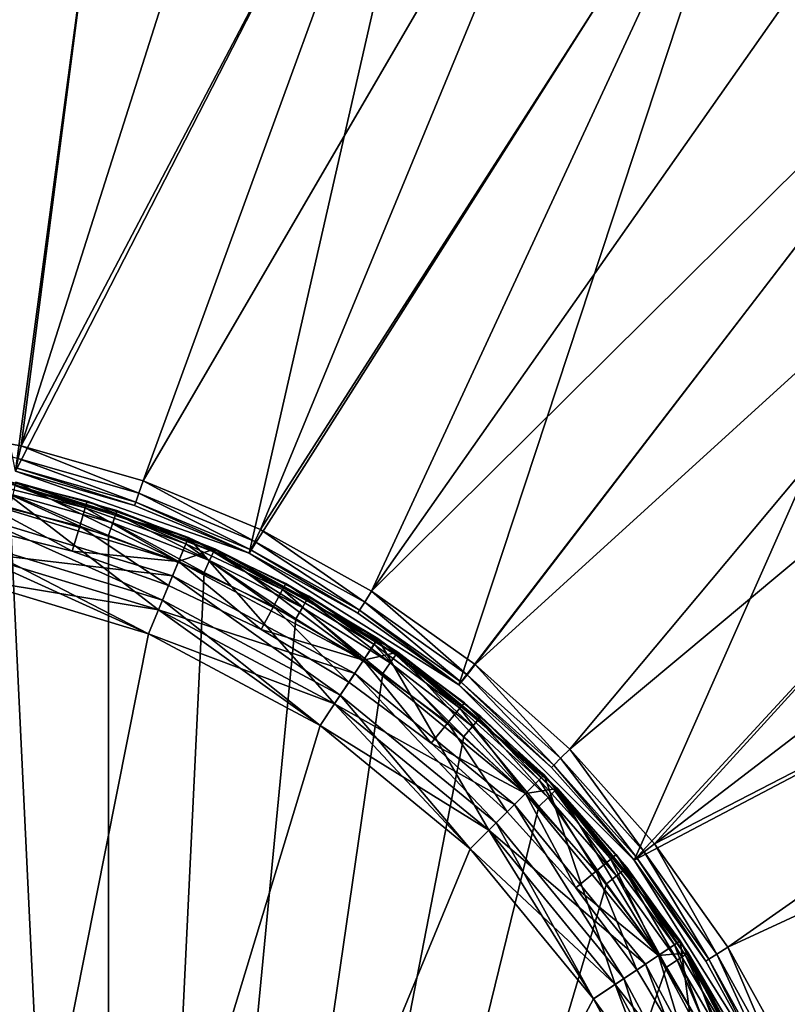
# Model space of a CAD drawing. Extents: x 0 to 80, y 0 to 208.
# Tile 31 of 33: x 45 to 60, y 178 to 197. Entities that reach past the tile are written whole.
import ezdxf

# ---------------------------------------------------------------- set-up
doc = ezdxf.new("R2010")
doc.units = 0

msp = doc.modelspace()

# ---------------------------------------------------------------- linework, layer by layer
for points in [[(40.814667, 207.991699), (47.218613, 207.343262), (44.717438, 188.668472)], [(47.12838, 206.851471, 3.999993), (43.979332, 207.299057, 3.999993), (42.429626, 189.563553, 3.999993)], [(47.218613, 207.343262), (53.435638, 205.676041), (44.717438, 188.668472)], [(47.12838, 206.851471, 3.999993), (42.429626, 189.563553, 3.999993), (44.828705, 189.15593, 3.999993)], [(50.231205, 206.151962, 3.999993), (47.12838, 206.851471, 3.999993), (44.828705, 189.15593, 3.999993)], [(53.267693, 205.205078, 3.999993), (50.231205, 206.151962, 3.999993), (44.828705, 189.15593, 3.999993)], [(44.717438, 188.668472), (53.435638, 205.676041), (49.198338, 187.10054)], [(53.435638, 205.676041), (59.304756, 203.033218), (49.198338, 187.10054)], [(53.267693, 205.205078, 3.999993), (44.828705, 189.15593, 3.999993), (47.167057, 188.482269, 3.999993)], [(56.218151, 204.016968, 3.999993), (53.267693, 205.205078, 3.999993), (47.167057, 188.482269, 3.999993)], [(56.218151, 204.016968, 3.999993), (47.167057, 188.482269, 3.999993), (49.415276, 187.551025, 3.999993)], [(59.063446, 202.595306, 3.999993), (56.218151, 204.016968, 3.999993), (49.415276, 187.551025, 3.999993)], [(49.198338, 187.10054), (59.304756, 203.033218), (53.217979, 184.574829)], [(59.304756, 203.033218), (64.673988, 199.483246), (53.217979, 184.574829)], [(59.063446, 202.595306, 3.999993), (49.415276, 187.551025, 3.999993), (51.545094, 186.373917, 3.999993)], [(61.785137, 200.949326, 3.999993), (59.063446, 202.595306, 3.999993), (51.545094, 186.373917, 3.999993)], [(64.365562, 199.089706, 3.999993), (61.785137, 200.949326, 3.999993), (51.545094, 186.373917, 3.999993)], [(53.217979, 184.574829), (64.673988, 199.483246), (56.574825, 181.217987)], [(64.673988, 199.483246), (69.404305, 195.118027), (56.574825, 181.217987)], [(64.365562, 199.089706, 3.999993), (51.545094, 186.373917, 3.999993), (53.529728, 184.965744, 3.999993)], [(66.78801, 197.028488, 3.999993), (64.365562, 199.089706, 3.999993), (53.529728, 184.965744, 3.999993)], [(66.78801, 197.028488, 3.999993), (53.529728, 184.965744, 3.999993), (55.344215, 183.344208, 3.999993)], [(69.036751, 194.779037, 3.999993), (66.78801, 197.028488, 3.999993), (55.344215, 183.344208, 3.999993)], [(69.404305, 195.118027), (73.373215, 190.050598), (56.574825, 181.217987)], [(69.036751, 194.779037, 3.999993), (55.344215, 183.344208, 3.999993), (56.965744, 181.529724, 3.999993)], [(71.097214, 192.355957, 3.999993), (69.036751, 194.779037, 3.999993), (56.965744, 181.529724, 3.999993)], [(72.956047, 189.774963, 3.999993), (71.097214, 192.355957, 3.999993), (56.965744, 181.529724, 3.999993)], [(56.574825, 181.217987), (73.373215, 190.050598), (59.10054, 177.198334)], [(73.373215, 190.050598), (76.477943, 184.412186), (59.10054, 177.198334)], [(72.956047, 189.774963, 3.999993), (56.965744, 181.529724, 3.999993), (58.373913, 179.545105, 3.999993)], [(74.601181, 187.052765, 3.999993), (72.956047, 189.774963, 3.999993), (58.373913, 179.545105, 3.999993)], [(44.828705, 189.15593, 3.999993), (42.429626, 189.563553, 3.999993), (44.773071, 188.912216, 3.932998)], [(44.828705, 189.15593, 3.999993), (44.773071, 188.912216, 3.932998), (47.08448, 188.246292, 3.932998)], [(47.167057, 188.482269, 3.999993), (44.828705, 189.15593, 3.999993), (47.08448, 188.246292, 3.932998)], [(44.773071, 188.912216, 3.932998), (44.732346, 188.73378, 3.749996), (47.02404, 188.073563, 3.749996)], [(47.08448, 188.246292, 3.932998), (44.773071, 188.912216, 3.932998), (47.02404, 188.073563, 3.749996)], [(44.732346, 188.73378, 3.749996), (44.717438, 188.668472, 3.499985), (47.001915, 188.01033, 3.499985)], [(47.02404, 188.073563, 3.749996), (44.732346, 188.73378, 3.749996), (47.001915, 188.01033, 3.499985)], [(43.804256, 187.125305), (44.096893, 188.596497), (47.462322, 186.015656)], [(44.096893, 188.596497, 28.49999), (44.070759, 188.465088, 28.999985), (46.057083, 187.967545, 28.999985)], [(44.096893, 188.596497), (48.03635, 187.401474), (47.462322, 186.015656)], [(44.096893, 188.596497), (46.095974, 188.095749, 28.49999), (48.03635, 187.401474)], [(46.095974, 188.095749, 28.49999), (44.096893, 188.596497, 28.49999), (46.057083, 187.967545, 28.999985)], [(44.096893, 188.596497), (44.096893, 188.596497, 28.49999), (46.095974, 188.095749, 28.49999)], [(49.198338, 187.10054, 3.499985), (44.717438, 188.668472), (49.198338, 187.10054)], [(47.001915, 188.01033, 3.499985), (44.717438, 188.668472), (49.198338, 187.10054, 3.499985)], [(44.717438, 188.668472, 3.499985), (44.717438, 188.668472), (47.001915, 188.01033, 3.499985)], [(44.070759, 188.465088, 28.999985), (43.999352, 188.10611, 29.366016), (45.950836, 187.617294, 29.366016)], [(43.999352, 188.10611, 29.799982), (44.723972, 188.461777, 29.799982), (47.845005, 186.939545, 29.799982)], [(46.057083, 187.967545, 28.999985), (44.070759, 188.465088, 28.999985), (45.950836, 187.617294, 29.366016)], [(44.7089, 188.3965, 60.549988), (44.667736, 188.21817, 60.733006), (46.584068, 187.677719, 60.733006)], [(44.723972, 188.461777, 60.299992), (44.7089, 188.3965, 60.549988), (46.642139, 187.851273, 60.549988)], [(46.642139, 187.851273, 60.549988), (44.7089, 188.3965, 60.549988), (46.584068, 187.677719, 60.733006)], [(44.723972, 188.461777, 29.799982), (48.541466, 187.184448, 29.799982), (47.845005, 186.939545, 29.799982)], [(44.723972, 188.461777, 29.799982), (46.663395, 187.91481, 60.299992), (48.541466, 187.184448, 29.799982)], [(46.663395, 187.91481, 60.299992), (44.723972, 188.461777, 60.299992), (46.642139, 187.851273, 60.549988)], [(44.723972, 188.461777, 29.799982), (44.723972, 188.461777, 60.299992), (46.663395, 187.91481, 60.299992)], [(47.167057, 188.482269, 3.999993), (47.08448, 188.246292, 3.932998), (49.306801, 187.32579, 3.932998)], [(49.415276, 187.551025, 3.999993), (47.167057, 188.482269, 3.999993), (49.306801, 187.32579, 3.932998)], [(43.190903, 188.250137, 60.799988), (41.031742, 188.089371, 60.799988), (46.504742, 148.559372, 60.799988)], [(44.611492, 187.974594, 60.799988), (43.190903, 188.250137, 60.799988), (46.504742, 148.559372, 60.799988)], [(44.667736, 188.21817, 60.733006), (44.611492, 187.974594, 60.799988), (46.504742, 187.440628, 60.799988)], [(46.584068, 187.677719, 60.733006), (44.667736, 188.21817, 60.733006), (46.504742, 187.440628, 60.799988)], [(47.08448, 188.246292, 3.932998), (47.02404, 188.073563, 3.749996), (49.227402, 187.160889, 3.749996)], [(49.306801, 187.32579, 3.932998), (47.08448, 188.246292, 3.932998), (49.227402, 187.160889, 3.749996)], [(46.504742, 148.559372, 60.799988), (41.031742, 188.089371, 60.799988), (44.611492, 148.025421, 60.799988)], [(43.901802, 187.615707, 29.499992), (43.999352, 188.10611, 29.499992), (45.805695, 187.138809, 29.499992)], [(43.999352, 188.10611, 29.366016), (43.901802, 187.615707, 29.499992), (45.805695, 187.138809, 29.499992)], [(43.999352, 188.10611, 29.499992), (47.845005, 186.939545, 29.799982), (47.845005, 186.939545, 29.499992)], [(45.805695, 187.138809, 29.499992), (43.999352, 188.10611, 29.499992), (47.845005, 186.939545, 29.499992)], [(43.999352, 188.10611, 29.499992), (43.999352, 188.10611, 29.799982), (47.845005, 186.939545, 29.799982)], [(45.950836, 187.617294, 29.366016), (43.999352, 188.10611, 29.366016), (45.805695, 187.138809, 29.499992)], [(46.504742, 187.440628, 60.799988), (44.611492, 187.974594, 60.799988), (46.504742, 148.559372, 60.799988)], [(46.057083, 187.967545, 28.999985), (45.950836, 187.617294, 29.366016), (47.845005, 186.939545, 29.366016)], [(46.095974, 188.095749, 28.49999), (46.057083, 187.967545, 28.999985), (47.985077, 187.27771, 28.999985)], [(47.985077, 187.27771, 28.999985), (46.057083, 187.967545, 28.999985), (47.845005, 186.939545, 29.366016)], [(48.03635, 187.401474, 28.49999), (46.095974, 188.095749, 28.49999), (47.985077, 187.27771, 28.999985)], [(46.095974, 188.095749, 28.49999), (48.03635, 187.401474, 28.49999), (48.03635, 187.401474)], [(47.02404, 188.073563, 3.749996), (47.001915, 188.01033, 3.499985), (49.198338, 187.10054, 3.499985)], [(49.227402, 187.160889, 3.749996), (47.02404, 188.073563, 3.749996), (49.198338, 187.10054, 3.499985)], [(43.940819, 187.811859, 29.799982), (43.804256, 187.125305, 29.799982), (47.730202, 186.662369, 29.799982)], [(43.843277, 187.321472, 30.299992), (43.940819, 187.811859, 29.799982), (47.53886, 186.200424, 30.299992)], [(43.940819, 187.811859, 29.799982), (47.730202, 186.662369, 29.799982), (47.53886, 186.200424, 30.299992)], [(46.642139, 187.851273, 60.549988), (46.584068, 187.677719, 60.733006), (48.439785, 186.956085, 60.733006)], [(46.663395, 187.91481, 60.299992), (46.642139, 187.851273, 60.549988), (48.514225, 187.123276, 60.549988)], [(48.514225, 187.123276, 60.549988), (46.642139, 187.851273, 60.549988), (48.439785, 186.956085, 60.733006)], [(48.541466, 187.184448, 60.299992), (46.663395, 187.91481, 60.299992), (48.514225, 187.123276, 60.549988)], [(46.663395, 187.91481, 60.299992), (48.541466, 187.184448, 60.299992), (48.541466, 187.184448, 29.799982)], [(45.950836, 187.617294, 29.366016), (45.805695, 187.138809, 29.499992), (47.653667, 186.4776, 29.499992)], [(47.845005, 186.939545, 29.366016), (45.950836, 187.617294, 29.366016), (47.653667, 186.4776, 29.499992)], [(46.584068, 187.677719, 60.733006), (46.504742, 187.440628, 60.799988), (48.3381, 186.727692, 60.799988)], [(48.439785, 186.956085, 60.733006), (46.584068, 187.677719, 60.733006), (48.3381, 186.727692, 60.799988)], [(48.3381, 186.727692, 60.799988), (46.504742, 187.440628, 60.799988), (46.504742, 148.559372, 60.799988)], [(47.462322, 186.015656), (48.03635, 187.401474), (50.833622, 184.213669)], [(48.03635, 187.401474, 28.49999), (47.985077, 187.27771, 28.999985), (49.836174, 186.402206, 28.999985)], [(48.03635, 187.401474), (51.666973, 185.460861), (50.833622, 184.213669)], [(48.03635, 187.401474), (49.899334, 186.520355, 28.49999), (51.666973, 185.460861)], [(49.899334, 186.520355, 28.49999), (48.03635, 187.401474, 28.49999), (49.836174, 186.402206, 28.999985)], [(48.03635, 187.401474), (48.03635, 187.401474, 28.49999), (49.899334, 186.520355, 28.49999)], [(49.415276, 187.551025, 3.999993), (49.306801, 187.32579, 3.932998), (51.412086, 186.162231, 3.932998)], [(51.545094, 186.373917, 3.999993), (49.415276, 187.551025, 3.999993), (51.412086, 186.162231, 3.932998)], [(43.706715, 186.634933, 31.299994), (43.843277, 187.321472, 31.299994), (47.270985, 185.553711, 31.299994)], [(43.843277, 187.321472, 31.299994), (47.53886, 186.200424, 31.299994), (47.270985, 185.553711, 31.299994)], [(47.53886, 186.200424, 31.299994), (43.843277, 187.321472, 30.299992), (47.53886, 186.200424, 30.299992)], [(43.843277, 187.321472, 31.299994), (43.843277, 187.321472, 30.299992), (47.53886, 186.200424, 31.299994)], [(47.985077, 187.27771, 28.999985), (47.845005, 186.939545, 29.366016), (49.663631, 186.079376, 29.366016)], [(49.836174, 186.402206, 28.999985), (47.985077, 187.27771, 28.999985), (49.663631, 186.079376, 29.366016)], [(49.306801, 187.32579, 3.932998), (49.227402, 187.160889, 3.749996), (51.31472, 186.007278, 3.749996)], [(51.412086, 186.162231, 3.932998), (49.306801, 187.32579, 3.932998), (51.31472, 186.007278, 3.749996)], [(43.706715, 186.634933, 5.099997), (43.804256, 187.125305, 5.099997), (47.270985, 185.553711, 5.099997)], [(43.804256, 187.125305, 30.999989), (43.706715, 186.634933, 30.999989), (47.462322, 186.015656, 30.999989)], [(43.804256, 187.125305, 5.099997), (47.462322, 186.015656, 5.099997), (47.270985, 185.553711, 5.099997)], [(47.462322, 186.015656, 5.099997), (43.804256, 187.125305), (47.462322, 186.015656)], [(43.804256, 187.125305, 5.099997), (43.804256, 187.125305), (47.462322, 186.015656, 5.099997)], [(43.804256, 187.125305, 29.799982), (47.462322, 186.015656, 30.999989), (47.462322, 186.015656, 29.799982)], [(47.730202, 186.662369, 29.799982), (43.804256, 187.125305, 29.799982), (47.462322, 186.015656, 29.799982)], [(43.804256, 187.125305, 29.799982), (43.804256, 187.125305, 30.999989), (47.462322, 186.015656, 30.999989)], [(45.805695, 187.138809, 29.499992), (47.845005, 186.939545, 29.499992), (47.653667, 186.4776, 29.499992)], [(47.845005, 186.939545, 29.799982), (48.541466, 187.184448, 29.799982), (51.389187, 185.045135, 29.799982)], [(48.514225, 187.123276, 60.549988), (48.439785, 186.956085, 60.733006), (50.217785, 186.059891, 60.733006)], [(48.541466, 187.184448, 60.299992), (48.514225, 187.123276, 60.549988), (50.307907, 186.219177, 60.549988)], [(50.307907, 186.219177, 60.549988), (48.514225, 187.123276, 60.549988), (50.217785, 186.059891, 60.733006)], [(48.541466, 187.184448, 29.799982), (52.045105, 185.202194, 29.799982), (51.389187, 185.045135, 29.799982)], [(48.541466, 187.184448, 29.799982), (50.340889, 186.277481, 60.299992), (52.045105, 185.202194, 29.799982)], [(50.340889, 186.277481, 60.299992), (48.541466, 187.184448, 60.299992), (50.307907, 186.219177, 60.549988)], [(48.541466, 187.184448, 29.799982), (48.541466, 187.184448, 60.299992), (50.340889, 186.277481, 60.299992)], [(49.227402, 187.160889, 3.749996), (49.198338, 187.10054, 3.499985), (51.279076, 185.950562, 3.499985)], [(51.279076, 185.950562, 3.499985), (49.198338, 187.10054), (53.217979, 184.574829)], [(49.198338, 187.10054, 3.499985), (49.198338, 187.10054), (51.279076, 185.950562, 3.499985)], [(51.31472, 186.007278, 3.749996), (49.227402, 187.160889, 3.749996), (51.279076, 185.950562, 3.499985)], [(74.601181, 187.052765, 3.999993), (58.373913, 179.545105, 3.999993), (59.551022, 177.415283, 3.999993)], [(47.653667, 186.4776, 29.499992), (47.845005, 186.939545, 29.499992), (49.427933, 185.638428, 29.499992)], [(47.845005, 186.939545, 29.366016), (47.653667, 186.4776, 29.499992), (49.427933, 185.638428, 29.499992)], [(47.845005, 186.939545, 29.499992), (51.389187, 185.045135, 29.799982), (51.389187, 185.045135, 29.499992)], [(49.427933, 185.638428, 29.499992), (47.845005, 186.939545, 29.499992), (51.389187, 185.045135, 29.499992)], [(47.845005, 186.939545, 29.499992), (47.845005, 186.939545, 29.799982), (51.389187, 185.045135, 29.799982)], [(49.663631, 186.079376, 29.366016), (47.845005, 186.939545, 29.366016), (49.427933, 185.638428, 29.499992)], [(48.439785, 186.956085, 60.733006), (48.3381, 186.727692, 60.799988), (50.094681, 185.842285, 60.799988)], [(50.217785, 186.059891, 60.733006), (48.439785, 186.956085, 60.733006), (50.094681, 185.842285, 60.799988)], [(50.094681, 185.842285, 60.799988), (48.3381, 186.727692, 60.799988), (46.504742, 148.559372, 60.799988)], [(47.730202, 186.662369, 29.799982), (47.462322, 186.015656, 29.799982), (51.222519, 184.7957, 29.799982)], [(47.53886, 186.200424, 30.299992), (47.730202, 186.662369, 29.799982), (50.944729, 184.379944, 30.299992)], [(47.730202, 186.662369, 29.799982), (51.222519, 184.7957, 29.799982), (50.944729, 184.379944, 30.299992)], [(43.706715, 186.634933), (47.270985, 185.553711), (40, 149)], [(43.706715, 186.634933), (47.270985, 185.553711, 5.099997), (47.270985, 185.553711)], [(43.706715, 186.634933), (43.706715, 186.634933, 5.099997), (47.270985, 185.553711, 5.099997)], [(47.462322, 186.015656, 30.999989), (43.706715, 186.634933, 30.999989), (47.270985, 185.553711, 30.999989)], [(43.706715, 186.634933, 30.999989), (47.270985, 185.553711, 31.299994), (47.270985, 185.553711, 30.999989)], [(43.706715, 186.634933, 30.999989), (43.706715, 186.634933, 31.299994), (47.270985, 185.553711, 31.299994)], [(49.899334, 186.520355, 28.49999), (49.836174, 186.402206, 28.999985), (51.592541, 185.349457, 28.999985)], [(51.666973, 185.460861, 28.49999), (49.899334, 186.520355, 28.49999), (51.592541, 185.349457, 28.999985)], [(49.899334, 186.520355, 28.49999), (51.666973, 185.460861, 28.49999), (51.666973, 185.460861)], [(49.836174, 186.402206, 28.999985), (49.663631, 186.079376, 29.366016), (51.389187, 185.045135, 29.366016)], [(51.592541, 185.349457, 28.999985), (49.836174, 186.402206, 28.999985), (51.389187, 185.045135, 29.366016)], [(50.340889, 186.277481, 60.299992), (50.307907, 186.219177, 60.549988), (52.00668, 185.147324, 60.549988)], [(52.045105, 185.202194, 60.299992), (50.340889, 186.277481, 60.299992), (52.00668, 185.147324, 60.549988)], [(50.340889, 186.277481, 60.299992), (52.045105, 185.202194, 60.299992), (52.045105, 185.202194, 29.799982)], [(51.545094, 186.373917, 3.999993), (51.412086, 186.162231, 3.932998), (53.373856, 184.770279, 3.932998)], [(53.529728, 184.965744, 3.999993), (51.545094, 186.373917, 3.999993), (53.373856, 184.770279, 3.932998)], [(47.270985, 185.553711, 31.299994), (47.53886, 186.200424, 31.299994), (50.555832, 183.797928, 31.299994)], [(47.53886, 186.200424, 31.299994), (50.944729, 184.379944, 31.299994), (50.555832, 183.797928, 31.299994)], [(50.944729, 184.379944, 31.299994), (47.53886, 186.200424, 30.299992), (50.944729, 184.379944, 30.299992)], [(47.53886, 186.200424, 31.299994), (47.53886, 186.200424, 30.299992), (50.944729, 184.379944, 31.299994)], [(49.663631, 186.079376, 29.366016), (49.427933, 185.638428, 29.499992), (51.111401, 184.629395, 29.499992)], [(51.389187, 185.045135, 29.366016), (49.663631, 186.079376, 29.366016), (51.111401, 184.629395, 29.499992)], [(50.307907, 186.219177, 60.549988), (50.217785, 186.059891, 60.733006), (51.901711, 184.997406, 60.733006)], [(52.00668, 185.147324, 60.549988), (50.307907, 186.219177, 60.549988), (51.901711, 184.997406, 60.733006)], [(51.412086, 186.162231, 3.932998), (51.31472, 186.007278, 3.749996), (53.25975, 184.627213, 3.749996)], [(53.373856, 184.770279, 3.932998), (51.412086, 186.162231, 3.932998), (53.25975, 184.627213, 3.749996)], [(47.270985, 185.553711, 5.099997), (47.462322, 186.015656, 5.099997), (50.555832, 183.797928, 5.099997)], [(47.462322, 186.015656, 30.999989), (47.270985, 185.553711, 30.999989), (50.833622, 184.213669, 30.999989)], [(47.462322, 186.015656, 5.099997), (50.833622, 184.213669, 5.099997), (50.555832, 183.797928, 5.099997)], [(50.833622, 184.213669, 5.099997), (47.462322, 186.015656), (50.833622, 184.213669)], [(47.462322, 186.015656, 5.099997), (47.462322, 186.015656), (50.833622, 184.213669, 5.099997)], [(47.462322, 186.015656, 29.799982), (50.833622, 184.213669, 30.999989), (50.833622, 184.213669, 29.799982)], [(51.222519, 184.7957, 29.799982), (47.462322, 186.015656, 29.799982), (50.833622, 184.213669, 29.799982)], [(47.462322, 186.015656, 29.799982), (47.462322, 186.015656, 30.999989), (50.833622, 184.213669, 30.999989)], [(50.217785, 186.059891, 60.733006), (50.094681, 185.842285, 60.799988), (51.758316, 184.792618, 60.799988)], [(51.901711, 184.997406, 60.733006), (50.217785, 186.059891, 60.733006), (51.758316, 184.792618, 60.799988)], [(51.31472, 186.007278, 3.749996), (51.279076, 185.950562, 3.499985), (53.217979, 184.574829, 3.499985)], [(53.217979, 184.574829, 3.499985), (51.279076, 185.950562, 3.499985), (53.217979, 184.574829)], [(53.25975, 184.627213, 3.749996), (51.31472, 186.007278, 3.749996), (53.217979, 184.574829, 3.499985)], [(51.758316, 184.792618, 60.799988), (50.094681, 185.842285, 60.799988), (46.504742, 148.559372, 60.799988)], [(47.270985, 185.553711), (50.555832, 183.797928), (40, 149)], [(47.270985, 185.553711), (50.555832, 183.797928, 5.099997), (50.555832, 183.797928)], [(47.270985, 185.553711), (47.270985, 185.553711, 5.099997), (50.555832, 183.797928, 5.099997)], [(50.833622, 184.213669, 30.999989), (47.270985, 185.553711, 30.999989), (50.555832, 183.797928, 30.999989)], [(47.270985, 185.553711, 30.999989), (50.555832, 183.797928, 31.299994), (50.555832, 183.797928, 30.999989)], [(47.270985, 185.553711, 30.999989), (47.270985, 185.553711, 31.299994), (50.555832, 183.797928, 31.299994)], [(49.427933, 185.638428, 29.499992), (51.389187, 185.045135, 29.499992), (51.111401, 184.629395, 29.499992)], [(50.833622, 184.213669), (51.666973, 185.460861), (53.788582, 181.788589)], [(51.592541, 185.349457, 28.999985), (51.389187, 185.045135, 29.366016), (53.005062, 183.84671, 29.366016)], [(51.666973, 185.460861, 28.49999), (51.592541, 185.349457, 28.999985), (53.237263, 184.129654, 28.999985)], [(53.237263, 184.129654, 28.999985), (51.592541, 185.349457, 28.999985), (53.005062, 183.84671, 29.366016)], [(51.666973, 185.460861), (54.849239, 182.849243), (53.788582, 181.788589)], [(51.666973, 185.460861), (53.322254, 184.233215, 28.49999), (54.849239, 182.849243)], [(53.322254, 184.233215, 28.49999), (51.666973, 185.460861, 28.49999), (53.237263, 184.129654, 28.999985)], [(51.666973, 185.460861), (51.666973, 185.460861, 28.49999), (53.322254, 184.233215, 28.49999)], [(51.389187, 185.045135, 29.799982), (52.045105, 185.202194, 29.799982), (54.495689, 182.495697, 29.799982)], [(52.00668, 185.147324, 60.549988), (51.901711, 184.997406, 60.733006), (53.476048, 183.778442, 60.733006)], [(52.045105, 185.202194, 60.299992), (52.00668, 185.147324, 60.549988), (53.594902, 183.917603, 60.549988)], [(53.594902, 183.917603, 60.549988), (52.00668, 185.147324, 60.549988), (53.476048, 183.778442, 60.733006)], [(52.045105, 185.202194, 29.799982), (55.106133, 182.58783, 29.799982), (54.495689, 182.495697, 29.799982)], [(52.045105, 185.202194, 29.799982), (53.638405, 183.968536, 60.299992), (55.106133, 182.58783, 29.799982)], [(53.638405, 183.968536, 60.299992), (52.045105, 185.202194, 60.299992), (53.594902, 183.917603, 60.549988)], [(52.045105, 185.202194, 29.799982), (52.045105, 185.202194, 60.299992), (53.638405, 183.968536, 60.299992)], [(51.111401, 184.629395, 29.499992), (51.389187, 185.045135, 29.499992), (52.687866, 183.46022, 29.499992)], [(51.389187, 185.045135, 29.366016), (51.111401, 184.629395, 29.499992), (52.687866, 183.46022, 29.499992)], [(51.389187, 185.045135, 29.499992), (54.495689, 182.495697, 29.799982), (54.495689, 182.495697, 29.499992)], [(52.687866, 183.46022, 29.499992), (51.389187, 185.045135, 29.499992), (54.495689, 182.495697, 29.499992)], [(51.389187, 185.045135, 29.499992), (51.389187, 185.045135, 29.799982), (54.495689, 182.495697, 29.799982)], [(53.005062, 183.84671, 29.366016), (51.389187, 185.045135, 29.366016), (52.687866, 183.46022, 29.499992)], [(51.901711, 184.997406, 60.733006), (51.758316, 184.792618, 60.799988), (53.313683, 183.588333, 60.799988)], [(53.476048, 183.778442, 60.733006), (51.901711, 184.997406, 60.733006), (53.313683, 183.588333, 60.799988)], [(53.529728, 184.965744, 3.999993), (53.373856, 184.770279, 3.932998), (55.167439, 183.16745, 3.932998)], [(55.344215, 183.344208, 3.999993), (53.529728, 184.965744, 3.999993), (55.167439, 183.16745, 3.932998)], [(53.313683, 183.588333, 60.799988), (51.758316, 184.792618, 60.799988), (46.504742, 148.559372, 60.799988)], [(51.222519, 184.7957, 29.799982), (50.833622, 184.213669, 29.799982), (54.283554, 182.283569, 29.799982)], [(50.944729, 184.379944, 30.299992), (51.222519, 184.7957, 29.799982), (53.930004, 181.930008, 30.299992)], [(51.222519, 184.7957, 29.799982), (54.283554, 182.283569, 29.799982), (53.930004, 181.930008, 30.299992)], [(53.373856, 184.770279, 3.932998), (53.25975, 184.627213, 3.749996), (55.038029, 183.03804, 3.749996)], [(55.167439, 183.16745, 3.932998), (53.373856, 184.770279, 3.932998), (55.038029, 183.03804, 3.749996)], [(53.25975, 184.627213, 3.749996), (53.217979, 184.574829, 3.499985), (54.990662, 182.990677, 3.499985)], [(54.990662, 182.990677, 3.499985), (53.217979, 184.574829), (56.574825, 181.217987)], [(53.217979, 184.574829, 3.499985), (53.217979, 184.574829), (54.990662, 182.990677, 3.499985)], [(55.038029, 183.03804, 3.749996), (53.25975, 184.627213, 3.749996), (54.990662, 182.990677, 3.499985)], [(50.555832, 183.797928, 31.299994), (50.944729, 184.379944, 31.299994), (53.435028, 181.435028, 31.299994)], [(50.944729, 184.379944, 31.299994), (53.930004, 181.930008, 31.299994), (53.435028, 181.435028, 31.299994)], [(53.930004, 181.930008, 31.299994), (50.944729, 184.379944, 30.299992), (53.930004, 181.930008, 30.299992)], [(50.944729, 184.379944, 31.299994), (50.944729, 184.379944, 30.299992), (53.930004, 181.930008, 31.299994)], [(59.10054, 177.198334), (76.477943, 184.412186), (60.668468, 172.717453)], [(50.555832, 183.797928, 5.099997), (50.833622, 184.213669, 5.099997), (53.435028, 181.435028, 5.099997)], [(50.833622, 184.213669, 30.999989), (50.555832, 183.797928, 30.999989), (53.788582, 181.788589, 30.999989)], [(50.833622, 184.213669, 5.099997), (53.788582, 181.788589, 5.099997), (53.435028, 181.435028, 5.099997)], [(53.788582, 181.788589, 5.099997), (50.833622, 184.213669), (53.788582, 181.788589)], [(50.833622, 184.213669, 5.099997), (50.833622, 184.213669), (53.788582, 181.788589, 5.099997)], [(50.833622, 184.213669, 29.799982), (53.788582, 181.788589, 30.999989), (53.788582, 181.788589, 29.799982)], [(54.283554, 182.283569, 29.799982), (50.833622, 184.213669, 29.799982), (53.788582, 181.788589, 29.799982)], [(50.833622, 184.213669, 29.799982), (50.833622, 184.213669, 30.999989), (53.788582, 181.788589, 30.999989)], [(53.322254, 184.233215, 28.49999), (53.237263, 184.129654, 28.999985), (54.754505, 182.754517, 28.999985)], [(54.849239, 182.849243, 28.49999), (53.322254, 184.233215, 28.49999), (54.754505, 182.754517, 28.999985)], [(53.322254, 184.233215, 28.49999), (54.849239, 182.849243, 28.49999), (54.849239, 182.849243)], [(53.237263, 184.129654, 28.999985), (53.005062, 183.84671, 29.366016), (54.495689, 182.495697, 29.366016)], [(54.754505, 182.754517, 28.999985), (53.237263, 184.129654, 28.999985), (54.495689, 182.495697, 29.366016)], [(53.005062, 183.84671, 29.366016), (52.687866, 183.46022, 29.499992), (54.142132, 182.142136, 29.499992)], [(54.495689, 182.495697, 29.366016), (53.005062, 183.84671, 29.366016), (54.142132, 182.142136, 29.499992)], [(53.594902, 183.917603, 60.549988), (53.476048, 183.778442, 60.733006), (54.9263, 182.414154, 60.733006)], [(53.638405, 183.968536, 60.299992), (53.594902, 183.917603, 60.549988), (55.057945, 182.54129, 60.549988)], [(55.057945, 182.54129, 60.549988), (53.594902, 183.917603, 60.549988), (54.9263, 182.414154, 60.733006)], [(55.106133, 182.58783, 60.299992), (53.638405, 183.968536, 60.299992), (55.057945, 182.54129, 60.549988)], [(53.638405, 183.968536, 60.299992), (55.106133, 182.58783, 60.299992), (55.106133, 182.58783, 29.799982)], [(50.555832, 183.797928), (53.435028, 181.435028), (40, 149)], [(50.555832, 183.797928), (53.435028, 181.435028, 5.099997), (53.435028, 181.435028)], [(50.555832, 183.797928), (50.555832, 183.797928, 5.099997), (53.435028, 181.435028, 5.099997)], [(53.788582, 181.788589, 30.999989), (50.555832, 183.797928, 30.999989), (53.435028, 181.435028, 30.999989)], [(50.555832, 183.797928, 30.999989), (53.435028, 181.435028, 31.299994), (53.435028, 181.435028, 30.999989)], [(50.555832, 183.797928, 30.999989), (50.555832, 183.797928, 31.299994), (53.435028, 181.435028, 31.299994)], [(53.476048, 183.778442, 60.733006), (53.313683, 183.588333, 60.799988), (54.746464, 182.240494, 60.799988)], [(54.9263, 182.414154, 60.733006), (53.476048, 183.778442, 60.733006), (54.746464, 182.240494, 60.799988)], [(54.746464, 182.240494, 60.799988), (53.313683, 183.588333, 60.799988), (46.504742, 148.559372, 60.799988)], [(52.687866, 183.46022, 29.499992), (54.495689, 182.495697, 29.499992), (54.142132, 182.142136, 29.499992)], [(55.344215, 183.344208, 3.999993), (55.167439, 183.16745, 3.932998), (56.770283, 181.373871, 3.932998)], [(56.965744, 181.529724, 3.999993), (55.344215, 183.344208, 3.999993), (56.770283, 181.373871, 3.932998)], [(55.167439, 183.16745, 3.932998), (55.038029, 183.03804, 3.749996), (56.627197, 181.25975, 3.749996)], [(56.770283, 181.373871, 3.932998), (55.167439, 183.16745, 3.932998), (56.627197, 181.25975, 3.749996)], [(55.038029, 183.03804, 3.749996), (54.990662, 182.990677, 3.499985), (56.574825, 181.217987, 3.499985)], [(56.574825, 181.217987, 3.499985), (54.990662, 182.990677, 3.499985), (56.574825, 181.217987)], [(56.627197, 181.25975, 3.749996), (55.038029, 183.03804, 3.749996), (56.574825, 181.217987, 3.499985)], [(53.788582, 181.788589), (54.849239, 182.849243), (56.213654, 178.833618)], [(54.754505, 182.754517, 28.999985), (54.495689, 182.495697, 29.366016), (55.846714, 181.005066, 29.366016)], [(54.849239, 182.849243, 28.49999), (54.754505, 182.754517, 28.999985), (56.129654, 181.237259, 28.999985)], [(56.129654, 181.237259, 28.999985), (54.754505, 182.754517, 28.999985), (55.846714, 181.005066, 29.366016)], [(54.849239, 182.849243), (57.460861, 179.666977), (56.213654, 178.833618)], [(54.849239, 182.849243), (56.233215, 181.322266, 28.49999), (57.460861, 179.666977)], [(56.233215, 181.322266, 28.49999), (54.849239, 182.849243, 28.49999), (56.129654, 181.237259, 28.999985)], [(54.849239, 182.849243), (54.849239, 182.849243, 28.49999), (56.233215, 181.322266, 28.49999)], [(54.142132, 182.142136, 29.499992), (54.495689, 182.495697, 29.499992), (55.460209, 180.687881, 29.499992)], [(54.495689, 182.495697, 29.366016), (54.142132, 182.142136, 29.499992), (55.460209, 180.687881, 29.499992)], [(54.495689, 182.495697, 29.799982), (55.106133, 182.58783, 29.799982), (57.045124, 179.389191, 29.799982)], [(54.495689, 182.495697, 29.499992), (57.045124, 179.389191, 29.799982), (57.045124, 179.389191, 29.499992)], [(55.460209, 180.687881, 29.499992), (54.495689, 182.495697, 29.499992), (57.045124, 179.389191, 29.499992)], [(54.495689, 182.495697, 29.499992), (54.495689, 182.495697, 29.799982), (57.045124, 179.389191, 29.799982)], [(55.846714, 181.005066, 29.366016), (54.495689, 182.495697, 29.366016), (55.460209, 180.687881, 29.499992)], [(55.057945, 182.54129, 60.549988), (54.9263, 182.414154, 60.733006), (56.239117, 180.917191, 60.733006)], [(55.106133, 182.58783, 60.299992), (55.057945, 182.54129, 60.549988), (56.382343, 181.031113, 60.549988)], [(56.382343, 181.031113, 60.549988), (55.057945, 182.54129, 60.549988), (56.239117, 180.917191, 60.733006)], [(55.106133, 182.58783, 29.799982), (57.61208, 179.437424, 29.799982), (57.045124, 179.389191, 29.799982)], [(55.106133, 182.58783, 29.799982), (56.434769, 181.072815, 60.299992), (57.61208, 179.437424, 29.799982)], [(56.434769, 181.072815, 60.299992), (55.106133, 182.58783, 60.299992), (56.382343, 181.031113, 60.549988)], [(55.106133, 182.58783, 29.799982), (55.106133, 182.58783, 60.299992), (56.434769, 181.072815, 60.299992)], [(54.9263, 182.414154, 60.733006), (54.746464, 182.240494, 60.799988), (56.043465, 180.761566, 60.799988)], [(56.239117, 180.917191, 60.733006), (54.9263, 182.414154, 60.733006), (56.043465, 180.761566, 60.799988)], [(56.043465, 180.761566, 60.799988), (54.746464, 182.240494, 60.799988), (46.504742, 148.559372, 60.799988)], [(54.283554, 182.283569, 29.799982), (53.788582, 181.788589, 29.799982), (56.795681, 179.222519, 29.799982)], [(53.930004, 181.930008, 30.299992), (54.283554, 182.283569, 29.799982), (56.379948, 178.944733, 30.299992)], [(54.283554, 182.283569, 29.799982), (56.795681, 179.222519, 29.799982), (56.379948, 178.944733, 30.299992)], [(53.435028, 181.435028, 31.299994), (53.930004, 181.930008, 31.299994), (55.79792, 178.555847, 31.299994)], [(53.930004, 181.930008, 31.299994), (56.379948, 178.944733, 31.299994), (55.79792, 178.555847, 31.299994)], [(56.379948, 178.944733, 31.299994), (53.930004, 181.930008, 30.299992), (56.379948, 178.944733, 30.299992)], [(53.930004, 181.930008, 31.299994), (53.930004, 181.930008, 30.299992), (56.379948, 178.944733, 31.299994)], [(53.435028, 181.435028, 5.099997), (53.788582, 181.788589, 5.099997), (55.79792, 178.555847, 5.099997)], [(53.788582, 181.788589, 30.999989), (53.435028, 181.435028, 30.999989), (56.213654, 178.833618, 30.999989)], [(53.788582, 181.788589, 5.099997), (56.213654, 178.833618, 5.099997), (55.79792, 178.555847, 5.099997)], [(56.213654, 178.833618, 5.099997), (53.788582, 181.788589), (56.213654, 178.833618)], [(53.788582, 181.788589, 5.099997), (53.788582, 181.788589), (56.213654, 178.833618, 5.099997)], [(53.788582, 181.788589, 29.799982), (56.213654, 178.833618, 30.999989), (56.213654, 178.833618, 29.799982)], [(56.795681, 179.222519, 29.799982), (53.788582, 181.788589, 29.799982), (56.213654, 178.833618, 29.799982)], [(53.788582, 181.788589, 29.799982), (53.788582, 181.788589, 30.999989), (56.213654, 178.833618, 30.999989)], [(53.435028, 181.435028), (55.79792, 178.555847), (40, 149)], [(53.435028, 181.435028), (55.79792, 178.555847, 5.099997), (55.79792, 178.555847)], [(53.435028, 181.435028), (53.435028, 181.435028, 5.099997), (55.79792, 178.555847, 5.099997)], [(56.213654, 178.833618, 30.999989), (53.435028, 181.435028, 30.999989), (55.79792, 178.555847, 30.999989)], [(53.435028, 181.435028, 30.999989), (55.79792, 178.555847, 31.299994), (55.79792, 178.555847, 30.999989)], [(53.435028, 181.435028, 30.999989), (53.435028, 181.435028, 31.299994), (55.79792, 178.555847, 31.299994)], [(56.770283, 181.373871, 3.932998), (56.627197, 181.25975, 3.749996), (58.007271, 179.314713, 3.749996)], [(56.965744, 181.529724, 3.999993), (56.770283, 181.373871, 3.932998), (58.162231, 179.412094, 3.932998)], [(58.162231, 179.412094, 3.932998), (56.770283, 181.373871, 3.932998), (58.007271, 179.314713, 3.749996)], [(58.373913, 179.545105, 3.999993), (56.965744, 181.529724, 3.999993), (58.162231, 179.412094, 3.932998)], [(56.129654, 181.237259, 28.999985), (55.846714, 181.005066, 29.366016), (57.045124, 179.389191, 29.366016)], [(56.233215, 181.322266, 28.49999), (56.129654, 181.237259, 28.999985), (57.349464, 179.592545, 28.999985)], [(57.349464, 179.592545, 28.999985), (56.129654, 181.237259, 28.999985), (57.045124, 179.389191, 29.366016)], [(57.460861, 179.666977, 28.49999), (56.233215, 181.322266, 28.49999), (57.349464, 179.592545, 28.999985)], [(56.233215, 181.322266, 28.49999), (57.460861, 179.666977, 28.49999), (57.460861, 179.666977)], [(56.627197, 181.25975, 3.749996), (56.574825, 181.217987, 3.499985), (57.950554, 179.279083, 3.499985)], [(59.10054, 177.198334, 3.499985), (56.574825, 181.217987), (59.10054, 177.198334)], [(57.950554, 179.279083, 3.499985), (56.574825, 181.217987), (59.10054, 177.198334, 3.499985)], [(56.574825, 181.217987, 3.499985), (56.574825, 181.217987), (57.950554, 179.279083, 3.499985)], [(58.007271, 179.314713, 3.749996), (56.627197, 181.25975, 3.749996), (57.950554, 179.279083, 3.499985)], [(55.846714, 181.005066, 29.366016), (55.460209, 180.687881, 29.499992), (56.629391, 179.111404, 29.499992)], [(57.045124, 179.389191, 29.366016), (55.846714, 181.005066, 29.366016), (56.629391, 179.111404, 29.499992)], [(56.382343, 181.031113, 60.549988), (56.239117, 180.917191, 60.733006), (57.402412, 179.30127, 60.733006)], [(56.434769, 181.072815, 60.299992), (56.382343, 181.031113, 60.549988), (57.555901, 179.40094, 60.549988)], [(57.555901, 179.40094, 60.549988), (56.382343, 181.031113, 60.549988), (57.402412, 179.30127, 60.733006)], [(57.61208, 179.437424, 60.299992), (56.434769, 181.072815, 60.299992), (57.555901, 179.40094, 60.549988)], [(56.434769, 181.072815, 60.299992), (57.61208, 179.437424, 60.299992), (57.61208, 179.437424, 29.799982)], [(56.239117, 180.917191, 60.733006), (56.043465, 180.761566, 60.799988), (57.192741, 179.165115, 60.799988)], [(57.402412, 179.30127, 60.733006), (56.239117, 180.917191, 60.733006), (57.192741, 179.165115, 60.799988)], [(57.192741, 179.165115, 60.799988), (56.043465, 180.761566, 60.799988), (46.504742, 148.559372, 60.799988)], [(55.460209, 180.687881, 29.499992), (57.045124, 179.389191, 29.499992), (56.629391, 179.111404, 29.499992)], [(56.213654, 178.833618), (57.460861, 179.666977), (58.015648, 175.462341)], [(57.460861, 179.666977, 28.49999), (57.349464, 179.592545, 28.999985), (58.402187, 177.836182, 28.999985)], [(57.460861, 179.666977), (59.401466, 176.036362), (58.015648, 175.462341)], [(57.460861, 179.666977), (58.520344, 177.899338, 28.49999), (59.401466, 176.036362)], [(58.520344, 177.899338, 28.49999), (57.460861, 179.666977, 28.49999), (58.402187, 177.836182, 28.999985)], [(57.460861, 179.666977), (57.460861, 179.666977, 28.49999), (58.520344, 177.899338, 28.49999)], [(57.349464, 179.592545, 28.999985), (57.045124, 179.389191, 29.366016), (58.079384, 177.663635, 29.366016)], [(58.402187, 177.836182, 28.999985), (57.349464, 179.592545, 28.999985), (58.079384, 177.663635, 29.366016)], [(58.373913, 179.545105, 3.999993), (58.162231, 179.412094, 3.932998), (59.325779, 177.306808, 3.932998)], [(59.551022, 177.415283, 3.999993), (58.373913, 179.545105, 3.999993), (59.325779, 177.306808, 3.932998)], [(56.629391, 179.111404, 29.499992), (57.045124, 179.389191, 29.499992), (57.63842, 177.427933, 29.499992)], [(57.045124, 179.389191, 29.366016), (56.629391, 179.111404, 29.499992), (57.63842, 177.427933, 29.499992)], [(57.045124, 179.389191, 29.799982), (57.61208, 179.437424, 29.799982), (58.939529, 175.845016, 29.799982)], [(57.045124, 179.389191, 29.499992), (58.939529, 175.845016, 29.799982), (58.939529, 175.845016, 29.499992)], [(57.63842, 177.427933, 29.499992), (57.045124, 179.389191, 29.499992), (58.939529, 175.845016, 29.499992)], [(57.045124, 179.389191, 29.499992), (57.045124, 179.389191, 29.799982), (58.939529, 175.845016, 29.799982)], [(58.079384, 177.663635, 29.366016), (57.045124, 179.389191, 29.366016), (57.63842, 177.427933, 29.499992)], [(57.402412, 179.30127, 60.733006), (57.192741, 179.165115, 60.799988), (58.18372, 177.465851, 60.799988)], [(57.555901, 179.40094, 60.549988), (57.402412, 179.30127, 60.733006), (58.405476, 177.581299, 60.733006)], [(58.405476, 177.581299, 60.733006), (57.402412, 179.30127, 60.733006), (58.18372, 177.465851, 60.799988)], [(57.61208, 179.437424, 60.299992), (57.555901, 179.40094, 60.549988), (58.567806, 177.665802, 60.549988)], [(58.567806, 177.665802, 60.549988), (57.555901, 179.40094, 60.549988), (58.405476, 177.581299, 60.733006)], [(57.61208, 179.437424, 29.799982), (59.47086, 175.866745, 29.799982), (58.939529, 175.845016, 29.799982)], [(57.61208, 179.437424, 29.799982), (58.627224, 177.696716, 60.299992), (59.47086, 175.866745, 29.799982)], [(58.627224, 177.696716, 60.299992), (57.61208, 179.437424, 60.299992), (58.567806, 177.665802, 60.549988)], [(57.61208, 179.437424, 29.799982), (57.61208, 179.437424, 60.299992), (58.627224, 177.696716, 60.299992)], [(58.007271, 179.314713, 3.749996), (57.950554, 179.279083, 3.499985), (59.10054, 177.198334, 3.499985)], [(58.162231, 179.412094, 3.932998), (58.007271, 179.314713, 3.749996), (59.160892, 177.227402, 3.749996)], [(59.160892, 177.227402, 3.749996), (58.007271, 179.314713, 3.749996), (59.10054, 177.198334, 3.499985)], [(59.325779, 177.306808, 3.932998), (58.162231, 179.412094, 3.932998), (59.160892, 177.227402, 3.749996)], [(58.18372, 177.465851, 60.799988), (57.192741, 179.165115, 60.799988), (46.504742, 148.559372, 60.799988)], [(56.795681, 179.222519, 29.799982), (56.213654, 178.833618, 29.799982), (58.662365, 175.730209, 29.799982)], [(56.379948, 178.944733, 30.299992), (56.795681, 179.222519, 29.799982), (58.200428, 175.538864, 30.299992)], [(56.795681, 179.222519, 29.799982), (58.662365, 175.730209, 29.799982), (58.200428, 175.538864, 30.299992)], [(55.79792, 178.555847, 31.299994), (56.379948, 178.944733, 31.299994), (57.553707, 175.270996, 31.299994)], [(56.379948, 178.944733, 31.299994), (58.200428, 175.538864, 31.299994), (57.553707, 175.270996, 31.299994)], [(58.200428, 175.538864, 31.299994), (56.379948, 178.944733, 30.299992), (58.200428, 175.538864, 30.299992)], [(56.379948, 178.944733, 31.299994), (56.379948, 178.944733, 30.299992), (58.200428, 175.538864, 31.299994)], [(55.79792, 178.555847, 5.099997), (56.213654, 178.833618, 5.099997), (57.553707, 175.270996, 5.099997)], [(56.213654, 178.833618, 30.999989), (55.79792, 178.555847, 30.999989), (58.015648, 175.462341, 30.999989)], [(56.213654, 178.833618, 5.099997), (58.015648, 175.462341, 5.099997), (57.553707, 175.270996, 5.099997)], [(58.015648, 175.462341, 5.099997), (56.213654, 178.833618), (58.015648, 175.462341)], [(56.213654, 178.833618, 5.099997), (56.213654, 178.833618), (58.015648, 175.462341, 5.099997)], [(56.213654, 178.833618, 29.799982), (58.015648, 175.462341, 30.999989), (58.015648, 175.462341, 29.799982)], [(58.662365, 175.730209, 29.799982), (56.213654, 178.833618, 29.799982), (58.015648, 175.462341, 29.799982)], [(56.213654, 178.833618, 29.799982), (56.213654, 178.833618, 30.999989), (58.015648, 175.462341, 30.999989)], [(55.79792, 178.555847), (57.553707, 175.270996), (40, 149)], [(55.79792, 178.555847), (57.553707, 175.270996, 5.099997), (57.553707, 175.270996)], [(55.79792, 178.555847), (55.79792, 178.555847, 5.099997), (57.553707, 175.270996, 5.099997)], [(58.015648, 175.462341, 30.999989), (55.79792, 178.555847, 30.999989), (57.553707, 175.270996, 30.999989)], [(55.79792, 178.555847, 30.999989), (57.553707, 175.270996, 31.299994), (57.553707, 175.270996, 30.999989)], [(55.79792, 178.555847, 30.999989), (55.79792, 178.555847, 31.299994), (57.553707, 175.270996, 31.299994)]]:
    msp.add_3dface(points)

doc.saveas('drawing.dxf')
